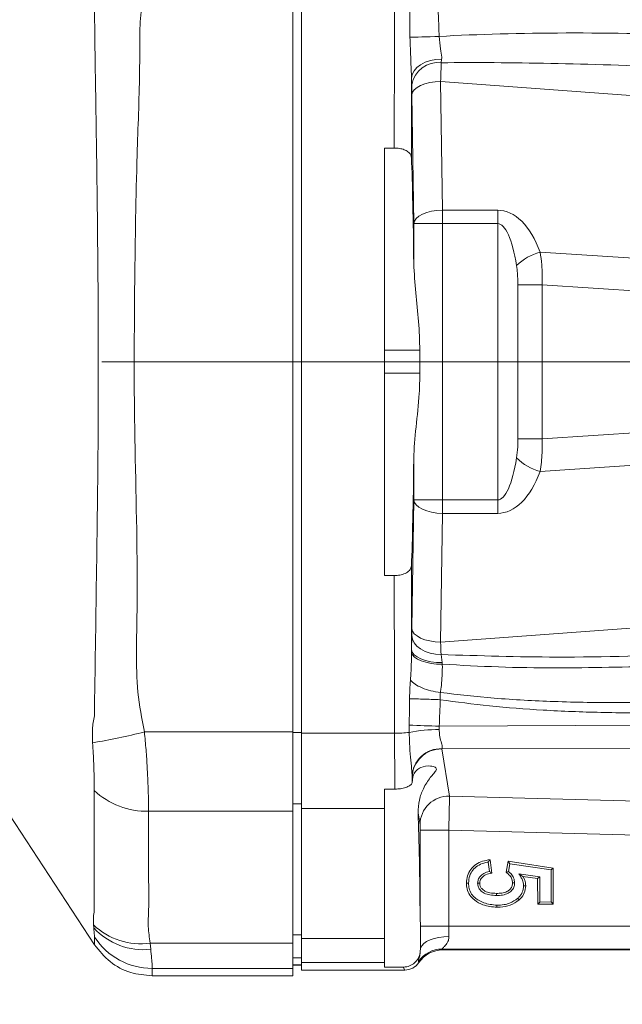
# Model space of a CAD drawing. Header units: millimetres. Extents: x 0 to 16820, y 0 to 11880.
# Tile 60 of 99: x 9248 to 9353, y 6218 to 6390. Entities that reach past the tile are written whole.
import ezdxf

# ---------------------------------------------------------------- set-up
doc = ezdxf.new("R2010")
doc.units = ezdxf.units.MM
doc.header["$LTSCALE"] = 20
doc.linetypes.add('CENTERX2', pattern=[20.32, 12.7, -2.54, 2.54, -2.54])
doc.styles.add('SLDTEXTSTYLE0', font='TXT', dxfattribs={"width": 0.605})
doc.dimstyles.new('SLDDIMSTYLE1', dxfattribs={"dimtxt": 140, "dimasz": 100, "dimexe": 0, "dimexo": 0.0625, "dimgap": 35, "dimtad": 1, "dimtoh": 1, "dimdec": 4, "dimlfac": 20, "dimzin": 12, "dimdsep": 46, "dimtxsty": 'SLDTEXTSTYLE0', "dimsah": 1, "dimcen": 0.09, "dimadec": 1, "dimazin": 0, "dimtfac": 1, "dimtofl": 0, "dimtmove": 0, "dimatfit": 3, "dimfxl": 0, "dimfrac": 2, "dimtolj": 1, "dimtzin": 12, "dimarcsym": 0})

# ---------------------------------------------------------------- blocks, each defined once
blk = doc.blocks.new('*D9')
at = {"color": 7, "linetype": 'Continuous', "lineweight": 0}
for p, q in [((6701.68, 6330.23), (5210.96, 6330.23)), ((9384.18, 6330.23), (10874.9, 6330.23))]:
    blk.add_line(p, q, dxfattribs=at)
blk.add_arc((8042.93, 6330.23), 2801.97, 180, 0, dxfattribs=at)
for points in [[(5240.96, 6330.23), (5227.75, 6229.98), (5257.74, 6230.52)], [(10844.9, 6330.23), (10828.12, 6230.52), (10858.12, 6229.98)]]:
    blk.add_solid(points, dxfattribs=at)
at = {"color": 7, "linetype": 'Continuous', "lineweight": 0, "char_height": 140, "attachment_point": 1, "style": 'SLDTEXTSTYLE0'}
for s, insert in [('180°', (7876, 3708.73)), ('-', (7812.04, 3708.73))]:
    blk.add_mtext(s, dxfattribs=dict(at, insert=insert))
blk = doc.blocks.new('*D10')
at = {"color": 7, "linetype": 'Continuous', "lineweight": 0}
for p, q in [((6701.68, 6330.23), (5210.96, 6330.23)), ((9384.18, 6330.23), (10874.9, 6330.23))]:
    blk.add_line(p, q, dxfattribs=at)
blk.add_arc((8042.93, 6330.23), 2801.97, 0, 180, dxfattribs=at)
for points in [[(5240.96, 6330.23), (5257.74, 6429.95), (5227.75, 6430.49)], [(10844.9, 6330.23), (10858.12, 6430.49), (10828.12, 6429.95)]]:
    blk.add_solid(points, dxfattribs=at)
at = {"color": 7, "linetype": 'Continuous', "lineweight": 0, "char_height": 140, "attachment_point": 1, "style": 'SLDTEXTSTYLE0'}
for s, insert in [('180°', (7900.14, 9312.67)), ('+', (7787.9, 9312.67))]:
    blk.add_mtext(s, dxfattribs=dict(at, insert=insert))

msp = doc.modelspace()

# ---------------------------------------------------------------- linework, layer by layer
at = {"color": 7, "linetype": 'Continuous', "lineweight": 0}
for p, q in [((9295.4334284, 6394.7228717), (9295.4334284, 6265.7455634)), ((9296.9334284, 6265.514732), (9296.9334284, 6394.9537031)), ((9311.4334284, 6367.4771827), (9311.4334284, 6292.9912523)), ((9313.1102652, 6367.4771827), (9311.4334284, 6367.4771827)), ((9317.5763287, 6328.2342175), (9317.5763287, 6332.2342175)), ((9311.4334284, 6292.9912523), (9313.1102652, 6292.9912523)), ((9236.5293812, 6265.7878895), (9260.8790659, 6228.6546205)), ((9295.4334284, 6265.7455634), (9295.4334284, 6251.9086932)), ((9296.9334284, 6265.514732), (9296.9334284, 6252.377661)), ((9311.4334284, 6255.7711123), (9313.2405708, 6255.7711123)), ((9311.4334284, 6255.7711123), (9311.4334284, 6252.377661)), ((9296.9334284, 6229.7439519), (9296.9334284, 6252.377661)), ((9311.4334284, 6229.7439519), (9311.4334284, 6252.377661)), ((9295.4334284, 6251.9086932), (9295.4334284, 6228.9484305)), ((9329.4911503, 6243.0593351), (9329.7027508, 6241.4173156)), ((9329.8051817, 6243.4702159), (9330.1095648, 6241.1082029)), ((9332.6176817, 6241.2664821), (9332.9525031, 6243.1871396)), ((9333.2498432, 6242.7734375), (9332.9525031, 6243.1871396)), ((9332.9525031, 6243.1871396), (9340.7903684, 6241.9878701)), ((9333.0136464, 6241.4185267), (9333.2498432, 6242.7734375)), ((9333.2498432, 6242.7734375), (9340.4270059, 6241.6752619)), ((9340.4270059, 6241.6752619), (9340.7903684, 6241.9878701)), ((9340.7903684, 6241.9878701), (9340.8025437, 6235.7327971)), ((9338.4568601, 6240.5006264), (9334.8469501, 6241.0285918)), ((9334.8469501, 6241.0285918), (9335.5336719, 6240.5603133)), ((9338.093534, 6240.1859221), (9335.5336719, 6240.5603133)), ((9338.4568601, 6240.5006264), (9338.093534, 6240.1859221)), ((9338.1026654, 6235.7297532), (9338.093534, 6240.1859221)), ((9338.4658898, 6236.0941332), (9338.4568601, 6240.5006264)), ((9340.4270059, 6241.6752619), (9340.4378651, 6236.0963564)), ((9327.6327438, 6239.3708698), (9327.997146, 6239.3671315)), ((9334.0836575, 6239.4415725), (9333.7195486, 6239.4371396)), ((9330.9517444, 6237.2316329), (9330.9496622, 6237.5956217)), ((9338.4658898, 6236.0941332), (9338.1026654, 6235.7297532)), ((9340.8025437, 6235.7327971), (9338.1026654, 6235.7297532)), ((9340.4378651, 6236.0963564), (9338.4658898, 6236.0941332)), ((9340.4378651, 6236.0963564), (9340.8025437, 6235.7327971)), ((9317.6602906, 6231.8969303), (9317.6226247, 6233.3605562)), ((9317.6962561, 6228.0703989), (9317.6602906, 6231.8969303)), ((9295.4334284, 6228.9484305), (9295.4334284, 6224.518759)), ((9296.9334284, 6229.7439519), (9296.9334284, 6225.535764)), ((9311.4334284, 6229.7439519), (9311.4334284, 6225.535764)), ((9317.6416319, 6227.3914943), (9317.6962561, 6228.0703989)), ((9360.7077832, 6227.7342175), (9321.5450938, 6227.7342175)), ((9295.4334284, 6225.1148234), (9296.9334284, 6225.1148234)), ((9296.9334284, 6224.2342175), (9296.9334284, 6225.535764)), ((9311.4334284, 6224.7482957), (9311.4334284, 6225.535764)), ((9311.4334284, 6224.7482957), (9314.6796486, 6224.7482957)), ((9270.9092458, 6223.2342175), (9295.4334284, 6223.2342175)), ((9295.4334284, 6224.518759), (9295.4334284, 6223.2342175)), ((9314.9365114, 6224.2342175), (9296.9334284, 6224.2342175))]:
    msp.add_line(p, q, dxfattribs=at)
at = {"color": 8, "linetype": 'Continuous', "lineweight": 0}
for p, q in [((9321.3674375, 6382.9400224), (9321.3100889, 6382.3360448)), ((9316.1573248, 6378.5163612), (9316.1277681, 6379.6161679)), ((9418.4545619, 6371.9467311), (9321.193295, 6379.0805675)), ((9321.193295, 6379.0805675), (9321.505599, 6356.6502544)), ((9316.5073124, 6354.3028966), (9316.1950084, 6376.7332097)), ((9321.505599, 6356.6502544), (9331.1325983, 6356.6502544)), ((9321.505599, 6356.6502544), (9321.505599, 6354.3028966)), ((9331.1325983, 6354.3028966), (9331.1325983, 6356.6502544)), ((9316.5073124, 6347.3380403), (9316.5073124, 6354.3028966)), ((9321.505599, 6354.3028966), (9316.5073124, 6354.3028966)), ((9321.505599, 6354.3028966), (9321.505599, 6306.1655385)), ((9331.1325983, 6354.3028966), (9321.505599, 6354.3028966)), ((9331.1325983, 6306.1655385), (9331.1325983, 6354.3028966)), ((9338.5433256, 6349.3285259), (9369.3066852, 6347.3080987)), ((9334.6548476, 6316.823392), (9334.6548476, 6343.6450431)), ((9334.6548476, 6343.6450431), (9338.8831617, 6343.6450431)), ((9338.8831617, 6343.6450431), (9338.8831617, 6316.823392)), ((9368.8878912, 6341.67444), (9338.8831617, 6343.6450431)), ((9317.5763287, 6332.2342175), (9311.4334284, 6332.2342175)), ((9317.5763287, 6328.2342175), (9311.4334284, 6328.2342175)), ((9338.8831617, 6316.823392), (9368.8878912, 6318.7939951)), ((9334.6548476, 6316.823392), (9338.8831617, 6316.823392)), ((9316.5073124, 6306.1655385), (9316.5073124, 6313.1303948)), ((9369.3066852, 6313.1603363), (9338.5433256, 6311.1399091)), ((9316.1950084, 6283.7352254), (9316.5073124, 6306.1655385)), ((9321.505599, 6306.1655385), (9316.5073124, 6306.1655385)), ((9321.505599, 6306.1655385), (9321.505599, 6303.8181807)), ((9321.505599, 6306.1655385), (9331.1325983, 6306.1655385)), ((9331.1325983, 6306.1655385), (9331.1325983, 6303.8181807)), ((9321.505599, 6303.8181807), (9321.193295, 6281.3878676)), ((9331.1325983, 6303.8181807), (9321.505599, 6303.8181807)), ((9321.193295, 6281.3878676), (9405.2937632, 6287.5563969)), ((9316.1291487, 6280.057591), (9316.1732522, 6282.5437304)), ((9316.125334, 6279.5294296), (9316.1291487, 6280.057591)), ((9321.2705594, 6279.2120527), (9321.455936, 6277.8320494)), ((9321.455936, 6277.8320494), (9321.4866224, 6277.533191)), ((9315.7154306, 6265.6430699), (9315.7159474, 6266.9172177)), ((9320.9457247, 6266.7075223), (9320.9264828, 6266.1389246)), ((9320.9457247, 6266.7075223), (9364.5117343, 6266.9216436)), ((9269.5797923, 6265.7455634), (9295.4334284, 6265.7455634)), ((9295.4334284, 6265.6342053), (9296.9334284, 6265.6342053)), ((9296.9334284, 6265.514732), (9313.1587749, 6265.514732)), ((9365.1787936, 6262.9722441), (9321.3747067, 6262.7569526)), ((9321.3747067, 6262.7569526), (9322.7280951, 6254.5327944)), ((9316.2907152, 6257.5554502), (9316.2471468, 6257.8202032)), ((9322.7280951, 6254.5327944), (9355.6310061, 6253.6712013)), ((9296.9334284, 6253.1877534), (9295.4334284, 6253.1877534)), ((9311.4334284, 6252.377661), (9296.9334284, 6252.377661)), ((9270.3006438, 6251.9086932), (9295.4334284, 6251.9086932)), ((9317.6005352, 6249.596045), (9317.2732951, 6251.5845902)), ((9317.6226247, 6233.3605562), (9317.6226247, 6248.6074396)), ((9322.6209113, 6248.6074396), (9317.6226247, 6248.6074396)), ((9355.4758781, 6247.747102), (9322.6209113, 6248.6074396)), ((9322.6209113, 6248.6074396), (9322.6209113, 6231.8969303)), ((9260.752468, 6231.5961568), (9260.6955846, 6232.1054425)), ((9322.6209113, 6231.8969303), (9317.6602906, 6231.8969303)), ((9322.6209113, 6231.8969303), (9361.2468802, 6231.8969303)), ((9295.4334284, 6230.3634423), (9296.9334284, 6230.3634423)), ((9270.5721999, 6228.9484305), (9295.4334284, 6228.9484305)), ((9270.5721999, 6228.9484305), (9270.6834513, 6227.8542006)), ((9296.9334284, 6229.7439519), (9311.4334284, 6229.7439519)), ((9296.9334284, 6226.376738), (9295.4334284, 6226.376738)), ((9361.2468802, 6227.9024121), (9321.4610542, 6227.9024121)), ((9321.4610542, 6227.9024121), (9321.5450938, 6227.7342175)), ((9295.4334284, 6225.1394918), (9296.9334284, 6225.1394918)), ((9311.4334284, 6225.535764), (9296.9334284, 6225.535764)), ((9314.9365114, 6224.2342175), (9314.6796486, 6224.7482957)), ((9317.4147298, 6225.5467175), (9317.330521, 6225.7152508)), ((9270.9511506, 6224.518759), (9270.9092458, 6223.2342175)), ((9270.9511506, 6224.518759), (9295.4334284, 6224.518759))]:
    msp.add_line(p, q, dxfattribs=at)
at = {"color": 7, "linetype": 'CENTERX2', "lineweight": 0}
msp.add_line((8042.9334284, 6330.2342175), (9384.1845053, 6330.2342175), dxfattribs=at)
at = {"color": 8, "linetype": 'Continuous', "lineweight": 0, "flags": 128}
for points in [[(9320.9312509, 6386.926117), (9320.1572821, 6386.9012061), (9319.388289, 6386.8768934), (9318.6427403, 6386.853763), (9317.938542, 6386.8323704), (9317.2926068, 6386.8132292), (9316.7204481, 6386.7967992), (9316.2358074, 6386.7834751), (9315.8503244, 6386.7735768)], [(9321.3674375, 6382.9400224), (9320.3708688, 6382.8927886), (9319.40439, 6382.7150003), (9318.5065096, 6382.4137411), (9317.7130032, 6382.0010147), (9317.0554874, 6381.4932657), (9316.5601604, 6380.9107251), (9316.2467582, 6380.2766038), (9316.1277681, 6379.6161679)], [(9321.193295, 6379.0805675), (9320.2320893, 6379.0263438), (9319.3067464, 6378.8865626), (9318.4517912, 6378.6664394), (9317.6991221, 6378.3741868), (9317.0768216, 6378.0207089), (9316.6081077, 6377.6191942), (9316.3104683, 6377.1846231), (9316.1950084, 6376.7332097)], [(9321.505599, 6356.6502544), (9320.5443933, 6356.5960307), (9319.6190504, 6356.4562495), (9318.7640952, 6356.2361263), (9318.0114261, 6355.9438737), (9317.3891256, 6355.5903958), (9316.9204117, 6355.1888811), (9316.6227723, 6354.75431), (9316.5073124, 6354.3028966)], [(9321.505599, 6303.8181807), (9320.5443933, 6303.8724044), (9319.6190504, 6304.0121855), (9318.7640952, 6304.2323088), (9318.0114261, 6304.5245614), (9317.3891256, 6304.8780392), (9316.9204117, 6305.279554), (9316.6227723, 6305.7141251), (9316.5073124, 6306.1655385)], [(9321.193295, 6281.3878676), (9320.2320893, 6281.4420913), (9319.3067464, 6281.5818724), (9318.4517912, 6281.8019957), (9317.6991221, 6282.0942483), (9317.0768216, 6282.4477261), (9316.6081077, 6282.8492409), (9316.3104683, 6283.283812), (9316.1950084, 6283.7352254)], [(9321.2705594, 6279.2120527), (9320.2933693, 6279.2759077), (9319.3499391, 6279.4653887), (9318.4765372, 6279.7732115), (9317.7067402, 6280.1875424), (9317.0701418, 6280.692453), (9316.5912148, 6281.2685329), (9316.2883708, 6281.8936358), (9316.1732522, 6282.5437304)], [(9321.455936, 6277.8320494), (9320.4501372, 6277.8582687), (9319.4717829, 6277.9736057), (9318.5605166, 6278.173387), (9317.7532633, 6278.4495172), (9317.0827333, 6278.7908076), (9316.5760969, 6279.1834287), (9316.2538832, 6279.6114713), (9316.1291487, 6280.057591)], [(9321.4866224, 6277.533191), (9320.49569, 6277.5673993), (9319.5291445, 6277.6783006), (9318.6250007, 6277.861533), (9317.8188192, 6278.10989), (9317.1423079, 6278.4136034), (9316.6220744, 6278.760728), (9316.2785798, 6279.1376111), (9316.125334, 6279.5294296)], [(9322.6466829, 6230.0781499), (9321.757524, 6230.0324784), (9320.896714, 6229.9157784), (9320.0916978, 6229.7317706), (9319.3681416, 6229.4863217), (9318.7491142, 6229.1872572), (9318.2543521, 6228.8441123), (9317.8996295, 6228.4678271), (9317.6962561, 6228.0703989)]]:
    msp.add_lwpolyline(points, dxfattribs=at)
at = {"color": 7, "linetype": 'Continuous', "lineweight": 0, "flags": 128}
for points in [[(9326.0509467, 6239.3880975), (9325.9417187, 6239.3872872), (9325.8324907, 6239.3864762), (9325.6868781, 6239.3853945)], [(9335.6564707, 6238.9391165), (9335.7657383, 6238.9396835), (9335.8750055, 6238.940247), (9336.0206849, 6238.9409951)], [(9334.6335959, 6236.7374992), (9334.7054716, 6236.6552402), (9334.7773456, 6236.57298), (9334.8731606, 6236.4633166)], [(9331.0032975, 6235.5367582), (9331.0036433, 6235.4275389), (9331.0039894, 6235.3183197), (9331.0044512, 6235.1727321)]]:
    msp.add_lwpolyline(points, dxfattribs=at)
at = {"color": 7, "linetype": 'Continuous', "lineweight": 30}
msp.add_circle((8042.9334284, 6330.2342175), 2552, dxfattribs=at)
at = {"color": 8, "linetype": 'Continuous', "lineweight": 0}
for centre, radius, start, end in [((9320.7517022, 6377.7039215), 4.6656577, 83.126355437, 169.97185791), ((9340.7630014, 6340.6512197), 8.9567072, 104.348711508, 135.030750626), ((9340.7630014, 6319.8172153), 8.9567072, 224.969249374, 255.651288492), ((9320.663347, 6241.2742783), 24.8660387, 89.393676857, 101.477487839), ((9302.6394483, 5875.4711551), 391.664416, 87.321036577, 88.086710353), ((9245.205742, 6359.7335363), 97.0970308, 279.097653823, 284.538338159), ((9313.3734522, 6286.7681928), 21.2545449, 269.421285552, 276.326105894), ((9321.2103504, 6257.8295978), 4.9785303, 87.601935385, 178.902204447), ((9321.2408743, 6257.7647104), 4.9940358, 88.464377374, 179.363326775), ((9270.0156994, 6265.3802007), 13.4745207, 227.023606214, 271.211718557), ((9322.5942626, 6249.5405522), 4.9940358, 88.464377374, 179.363326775), ((9268.8372886, 6240.5486634), 11.7292507, 226.041533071, 278.506014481), ((9269.3915831, 6239.4748101), 11.6921978, 222.364020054, 276.34354906), ((9270.9535693, 6236.527352), 12.0085932, 213.023428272, 269.988459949), ((9321.4682037, 6222.8949988), 5.0074185, 90.081805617, 145.721586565)]:
    msp.add_arc(centre, radius, start, end, dxfattribs=at)
for centre, major_axis, ratio, start_param, end_param in [((9332.7781056, 6330.2342175), (0, 755), 0.0260818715, 1.4849698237, 1.521447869), ((9392.2539971, 6368.6543928), (111.1195835, -8.2958449), 0.1525583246, 1.8029193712, 2.2790469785), ((9321.0544284, 6373.9265658), (0.3652997, 11.0027554), 0.0033137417, 0.7009409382, 1.0833953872), ((9392.9341563, 6368.6543928), (110.890852, -8.2266128), 0.0989213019, 1.8629493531, 2.2803097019), ((9335.7770776, 6330.2342175), (0, 752), 0.0261859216, 1.5050815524, 1.5234893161), ((9316.0561418, 6373.9265658), (-0.0007512, 6.0161617), 0.0261618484, 5.1977350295, 5.5801894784), ((9331.1325983, 6339.7237162), (0, 16.9265382), 0.5317094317, 5.3157835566, 6.2831853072), ((9331.1325983, 6337.3763584), (0, 16.9265382), 0.236315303, 5.3157835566, 6.2831853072), ((9331.1325983, 6323.0920767), (0, 16.9265382), 0.236315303, 3.1415926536, 4.1089944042), ((9331.1325983, 6320.7447189), (0, 16.9265382), 0.5317094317, 3.1415926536, 4.1089944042), ((9335.7770776, 6330.2342175), (0, 752), 0.0261859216, 1.6181033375, 1.6375701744), ((9332.7781056, 6330.2342175), (0, 755), 0.0260818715, 1.6201447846, 1.6566228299), ((9316.0561418, 6286.5418693), (0.0007512, 6.0161617), 0.0261618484, 3.985478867, 4.2270429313), ((9321.0544284, 6286.5418693), (-0.3652997, 11.0027554), 0.0033137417, 2.0581972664, 2.2997613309), ((9313.5762074, 6267.1434343), (0, 19), 0.0220513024, 1.6566228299, 2.2124777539), ((9321.2833023, 6266.7053946), (0.0258388, 4.0001668), 0.1810125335, 3.3037544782, 3.3651874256), ((9316.5751794, 6267.1434343), (0, 16), 0.0261859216, 2.1848108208, 2.2579769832), ((9316.2850156, 6266.7053946), (-0.0001952, 9.0001077), 0.0265488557, 2.920186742, 2.9816196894), ((9322.5947254, 6248.6081253), (0.1308842, 5.9986294), 0.0043657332, 4.7123699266, 6.1260866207), ((9317.5964388, 6248.6081253), (-0.000018, 1.000343), 0.026176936, 4.7117030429, 6.1254197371), ((9322.8565846, 6231.8969303), (0, 4), 0.0589183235, 1.5707963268, 2.042826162)]:
    msp.add_ellipse(centre, major_axis=major_axis, ratio=ratio, start_param=start_param, end_param=end_param, dxfattribs=at)
at = {"color": 7, "linetype": 'Continuous', "lineweight": 0}
for centre, major_axis, ratio, start_param, end_param in [((9315.5374166, 6332.2342175), (0, 40), 0.0261859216, 5.0995872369, 5.7079055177), ((9315.5374166, 6328.2342175), (0, 40), 0.0261859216, 3.7168724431, 4.3251907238), ((9316.6371526, 6219.8066822), (0, 40), 0.0261859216, 0.3370958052, 0.3772675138), ((9316.6371526, 6219.8066822), (0, 40), 0.0261859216, 5.0580799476, 5.6304866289), ((9321.5519462, 6222.7273558), (2.2386731, -4.4804185), 0.9982882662, 2.6789040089, 3.651568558), ((9314.9324001, 6227.2383346), (-1.3432039, 2.6882511), 0.9982882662, 2.6789040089, 3.651568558)]:
    msp.add_ellipse(centre, major_axis=major_axis, ratio=ratio, start_param=start_param, end_param=end_param, dxfattribs=at)
at = {"color": 8, "linetype": 'Continuous', "lineweight": 0}
for points, knots in [([(9269.5797923, 6394.7228717), (9269.3007592, 6393.176821), (9268.7404587, 6390.0723393), (9268.7807959, 6385.3268519), (9268.7233375, 6377.4145046), (9268.1482239, 6363.7272206), (9267.8652698, 6344.2399435), (9267.6988135, 6320.0947008), (9268.3317789, 6300.9615105), (9268.3283796, 6286.8286627), (9268.1362606, 6279.7471929), (9268.2579244, 6272.6615643), (9269.1400161, 6268.0464686), (9269.5797923, 6265.7455634)], [0, 0, 0, 0, 0.0364935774, 0.073279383, 0.1100843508, 0.2206596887, 0.3914921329, 0.5625140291, 0.7807634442, 0.8356977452, 0.8908120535, 0.9455631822, 1, 1, 1, 1]), ([(9315.8503244, 6386.7735768), (9315.8368513, 6387.9663368), (9315.8111487, 6390.2417621), (9315.7786832, 6392.5165666), (9315.7632359, 6393.5989365)], [0, 0, 0, 0, 0.5241920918, 1, 1, 1, 1]), ([(9320.6753289, 6393.7974322), (9320.720435, 6392.7074181), (9320.8152013, 6390.4173378), (9320.8913479, 6388.1265525), (9320.9312509, 6386.926117)], [0, 0, 0, 0, 0.4759720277, 1, 1, 1, 1]), ([(9260.8702777, 6268.5126815), (9260.8702779, 6268.5127005), (9260.9703967, 6276.5753081), (9261.2312619, 6292.7496677), (9261.5608353, 6317.1993854), (9261.5505391, 6341.7775402), (9261.3114162, 6362.4789423), (9261.0454791, 6379.195341), (9260.923055, 6387.7055755), (9260.8702779, 6391.9557338), (9260.8702777, 6391.9557536)], [0, 0, 0, 0, 0.0000004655, 0.1970259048, 0.3940351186, 0.5931901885, 0.792347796, 0.8961389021, 0.9999995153, 1, 1, 1, 1]), ([(9316.1277681, 6379.6161679), (9316.0810289, 6380.6850344), (9315.978161, 6383.0374893), (9315.895453, 6385.4546711), (9315.8503244, 6386.7735768)], [0, 0, 0, 0, 0.45436218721, 1, 1, 1, 1]), ([(9320.9312509, 6386.926117), (9321.0019533, 6386.1847734), (9321.1246037, 6384.8987349), (9321.3973497, 6383.6107101), (9321.3731301, 6383.06766), (9321.3674375, 6382.9400224)], [0, 0, 0, 0, 0.5100757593, 0.884849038, 1, 1, 1, 1]), ([(9338.5433256, 6349.3285259), (9338.6487632, 6348.6024065), (9338.9077846, 6346.8185985), (9338.8923271, 6344.8263337), (9338.8831617, 6343.6450431)], [0, 0, 0, 0, 0.4070614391, 1, 1, 1, 1]), ([(9334.6548476, 6343.6450431), (9334.6454419, 6344.3268542), (9334.6298841, 6345.4546245), (9334.4839588, 6346.5485804), (9334.4262548, 6346.9811681)], [0, 0, 0, 0, 0.6045656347, 1, 1, 1, 1]), ([(9334.4262548, 6313.487267), (9334.5036979, 6314.1160724), (9334.6390421, 6315.2150103), (9334.6501119, 6316.3414809), (9334.6548476, 6316.823392)], [0, 0, 0, 0, 0.5721938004, 1, 1, 1, 1]), ([(9338.8831617, 6316.823392), (9338.8945108, 6315.9928205), (9338.9216541, 6314.0063562), (9338.6824909, 6312.1943105), (9338.5433256, 6311.1399091)], [0, 0, 0, 0, 0.4181154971, 1, 1, 1, 1]), ([(9315.9304524, 6274.769418), (9315.9504534, 6275.0560387), (9316.042495, 6276.3750277), (9316.1045636, 6277.962472), (9316.1218032, 6279.2630574), (9316.125334, 6279.5294296)], [0, 0, 0, 0, 0.180846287, 0.8322295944, 1, 1, 1, 1]), ([(9321.2705594, 6279.2120527), (9327.9817634, 6279.0033706), (9342.9833959, 6278.5369009), (9357.9826456, 6279.0306811), (9366.2717572, 6279.3035614)], [0, 0, 0, 0, 0.4473649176, 1, 1, 1, 1]), ([(9321.4866224, 6277.533191), (9321.4883413, 6277.2566815), (9321.4967342, 6275.9066102), (9321.3939861, 6274.2578458), (9321.1991764, 6272.8955562), (9321.1567371, 6272.5987815)], [0, 0, 0, 0, 0.1676742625, 0.8186778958, 1, 1, 1, 1]), ([(9359.8522837, 6277.2177369), (9353.599661, 6277.054472), (9344.0797498, 6276.8058935), (9331.2837823, 6276.9950619), (9324.7533151, 6277.3537612), (9321.4866224, 6277.533191)], [0, 0, 0, 0, 0.4888634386, 0.7443175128, 1, 1, 1, 1]), ([(9315.779604, 6271.518451), (9315.7822214, 6271.6830219), (9315.7888673, 6272.1008783), (9315.8118536, 6272.7944212), (9315.8505945, 6273.5858637), (9315.8928631, 6274.2516413), (9315.9211415, 6274.6411538), (9315.9304533, 6274.7694176)], [0, 0, 0, 0, 0.1516184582, 0.3849692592, 0.6384161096, 0.880932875, 1, 1, 1, 1]), ([(9315.7159474, 6266.9172177), (9315.7275616, 6267.7004255), (9315.7503033, 6269.2340164), (9315.7699774, 6270.7679166), (9315.779604, 6271.518451)], [0, 0, 0, 0, 0.5107018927, 1, 1, 1, 1]), ([(9321.1317238, 6271.3407144), (9321.1034746, 6270.5851206), (9321.0457279, 6269.0405461), (9320.979536, 6267.4963233), (9320.9457247, 6266.7075223)], [0, 0, 0, 0, 0.4891922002, 1, 1, 1, 1]), ([(9321.1568608, 6272.5997413), (9321.1568585, 6272.5997231), (9321.150637, 6272.5504769), (9321.1322882, 6272.4020949), (9321.1063709, 6272.1455621), (9321.0942368, 6271.8373137), (9321.1051253, 6271.56725), (9321.1229834, 6271.4054065), (9321.1317657, 6271.3419543), (9321.1317684, 6271.3419345)], [0, 0, 0, 0, 0.00004623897, 0.12500598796, 0.37220031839, 0.62342464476, 0.8518496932, 0.99995376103, 1, 1, 1, 1]), ([(9370.230536, 6269.3551927), (9366.6708941, 6269.2366046), (9359.6249008, 6269.0018701), (9349.2275576, 6269.0710931), (9339.2654065, 6269.467038), (9329.9337533, 6270.1578553), (9323.9780285, 6270.958215), (9321.1316585, 6271.3407243)], [0, 0, 0, 0, 0.2171414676, 0.4298121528, 0.6337848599, 0.8249778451, 1, 1, 1, 1]), ([(9321.1569, 6272.5997361), (9324.2690859, 6272.2443244), (9330.8486782, 6271.4929348), (9341.3115546, 6270.9615015), (9352.6324761, 6270.7577132), (9360.4625637, 6270.9817368), (9364.44226, 6271.0955983)], [0, 0, 0, 0, 0.216693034, 0.4581191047, 0.7245852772, 1, 1, 1, 1]), ([(9260.5584948, 6263.8579588), (9260.5275379, 6264.6335932), (9260.4650333, 6266.1996664), (9260.6932855, 6267.7467433), (9260.8702734, 6268.512663), (9260.8702777, 6268.5126815)], [0, 0, 0, 0, 0.49526734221, 0.9999878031, 1, 1, 1, 1]), ([(9320.9264828, 6266.1389246), (9320.9514456, 6265.8116939), (9321.0098056, 6265.046667), (9321.2585784, 6264.0010978), (9321.5144611, 6263.1595084), (9321.4490039, 6262.9164405), (9321.4186616, 6262.8037682)], [0, 0, 0, 0, 0.20640960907, 0.48256124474, 0.76014518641, 1, 1, 1, 1]), ([(9269.5797923, 6265.7455634), (9269.6780709, 6264.6959507), (9269.8772635, 6262.5685808), (9270.0750232, 6259.5060345), (9270.2124545, 6256.6160987), (9270.2898432, 6254.024466), (9270.2971167, 6252.5996262), (9270.3006438, 6251.9086932)], [0, 0, 0, 0, 0.19773151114, 0.40076505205, 0.6008542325, 0.80644631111, 1, 1, 1, 1]), ([(9316.2327339, 6257.9249814), (9316.2046533, 6258.3614825), (9316.1421029, 6259.3338021), (9315.938787, 6261.314289), (9315.7739634, 6263.4987711), (9315.7330801, 6264.9964953), (9315.7154306, 6265.6430699)], [0, 0, 0, 0, 0.2255024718, 0.5023137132, 0.7851465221, 1, 1, 1, 1]), ([(9260.8301594, 6255.5217748), (9260.8288318, 6255.9684544), (9260.8247833, 6257.3305943), (9260.7772379, 6260.0699453), (9260.630389, 6262.6129538), (9260.5584948, 6263.8579588)], [0, 0, 0, 0, 0.1993908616, 0.6080381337, 1, 1, 1, 1]), ([(9260.8252581, 6234.3322451), (9260.8252581, 6234.3322574), (9260.8337762, 6239.3435163), (9260.8293602, 6246.4193831), (9260.8299807, 6253.4871734), (9260.8301594, 6255.5217748)], [0, 0, 0, 0, 0.0000017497, 0.7121309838, 1, 1, 1, 1]), ([(9270.3006438, 6251.9086932), (9270.2768266, 6248.0818046), (9270.2411005, 6242.3413935), (9270.3958908, 6235.6429102), (9270.1557428, 6231.8112932), (9270.4335809, 6229.9013431), (9270.5721999, 6228.9484305)], [0, 0, 0, 0, 0.4998358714, 0.7497640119, 0.8751522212, 1, 1, 1, 1]), ([(9260.6955846, 6232.1054425), (9260.6749283, 6232.8428906), (9260.6542718, 6233.5803485), (9260.8252558, 6234.3322351), (9260.8252581, 6234.3322451)], [0, 0, 0, 0, 0.9999866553, 1, 1, 1, 1]), ([(9260.8849908, 6229.9828858), (9260.8836564, 6230.0656158), (9260.8802645, 6230.2759113), (9260.8007199, 6231.0976743), (9260.752468, 6231.5961568)], [0, 0, 0, 0, 0.3933986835, 1, 1, 1, 1]), ([(9260.8790659, 6228.6546205), (9260.8790659, 6228.6546215), (9260.8803011, 6229.0917709), (9260.8826459, 6229.5373289), (9260.8849908, 6229.9828858)], [0, 0, 0, 0, 0.00000246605, 1, 1, 1, 1]), ([(9322.6466829, 6230.0781499), (9322.6251527, 6229.8446558), (9322.5914874, 6229.4795573), (9322.3020763, 6228.8756183), (9321.8957851, 6228.3803285), (9321.5604649, 6228.0590194), (9321.4541252, 6227.9344208), (9321.4589627, 6227.9120737), (9321.4610542, 6227.9024121)], [0, 0, 0, 0, 0.1841458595, 0.2879360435, 0.5879567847, 0.8073593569, 0.9167136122, 1, 1, 1, 1]), ([(9270.6834513, 6227.8542006), (9270.7357799, 6227.3026618), (9270.8418716, 6226.184466), (9270.937839, 6224.9622788), (9270.9463802, 6224.6777022), (9270.9511506, 6224.518759)], [0, 0, 0, 0, 0.3005508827, 0.60934012, 1, 1, 1, 1]), ([(9317.330521, 6225.7152508), (9317.3253654, 6225.732413), (9317.3013841, 6225.8122423), (9317.3861341, 6226.129707), (9317.5673514, 6226.7128791), (9317.6232406, 6227.2234741), (9317.6416319, 6227.3914943)], [0, 0, 0, 0, 0.1128044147, 0.5247045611, 0.8435957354, 1, 1, 1, 1])]:
    msp.add_open_spline(points, degree=3, knots=knots, dxfattribs=at)
at = {"color": 7, "linetype": 'Continuous', "lineweight": 0}
for points, knots in [([(9313.1102652, 6367.4771827), (9313.4222592, 6367.4622858), (9314.0458568, 6367.4325104), (9314.8825967, 6367.1993848), (9315.5514053, 6366.8398546), (9316.004412, 6366.3609401), (9316.072996, 6365.9842208), (9316.1072951, 6365.7958219)], [0, 0, 0, 0, 0.1891994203, 0.3781621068, 0.5735511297, 0.786731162, 1, 1, 1, 1]), ([(9317.5763287, 6332.2342175), (9317.5270794, 6333.9062453), (9317.4275982, 6337.283664), (9316.7751287, 6342.3567875), (9316.5981152, 6345.6491527), (9316.5073124, 6347.3380403)], [0, 0, 0, 0, 0.3231815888, 0.65281184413, 1, 1, 1, 1]), ([(9316.5073124, 6313.1303948), (9316.5082072, 6313.1994973), (9316.5323874, 6315.0667079), (9316.8950496, 6318.8844847), (9317.4828783, 6323.9034178), (9317.551038, 6327.0621623), (9317.5763287, 6328.2342175)], [0, 0, 0, 0, 0.0144180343, 0.3895881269, 0.7735060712, 1, 1, 1, 1]), ([(9316.1072951, 6294.6726131), (9316.0592826, 6294.4458117), (9315.963076, 6293.9913517), (9315.3070981, 6293.4479812), (9314.3901111, 6293.1051851), (9313.6056599, 6292.9977996), (9313.190954, 6292.9923187), (9313.1102652, 6292.9912523)], [0, 0, 0, 0, 0.2573900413, 0.515752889, 0.7469749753, 0.9507692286, 1, 1, 1, 1]), ([(9317.2732951, 6251.5845902), (9317.314271, 6252.3714236), (9317.397255, 6253.96491), (9318.2144497, 6256.0705717), (9319.1769322, 6257.5530217), (9320.0173936, 6258.5356913), (9320.5514127, 6259.1580018), (9320.3496471, 6259.6168932), (9319.1905159, 6259.8958025), (9317.9286074, 6259.7117182), (9316.9430214, 6259.0503957), (9316.4357833, 6258.3784975), (9316.3333389, 6257.7972768), (9316.2907152, 6257.5554502)], [0, 0, 0, 0, 0.1000242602, 0.2025680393, 0.3337340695, 0.400206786, 0.4671882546, 0.5454398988, 0.6277386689, 0.7831195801, 0.8625569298, 0.9428145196, 1, 1, 1, 1]), ([(9313.2405708, 6255.7711123), (9313.5733842, 6255.7855677), (9314.2389351, 6255.8144751), (9315.1272414, 6256.0357908), (9315.8056309, 6256.351046), (9316.1800404, 6256.6909308), (9316.2305811, 6256.9056594), (9316.2512962, 6256.9936703)], [0, 0, 0, 0, 0.21083552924, 0.42162304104, 0.63377658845, 0.84989573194, 1, 1, 1, 1]), ([(9325.6868781, 6239.3853945), (9325.7178248, 6239.8174585), (9325.7785697, 6240.6655534), (9326.3865084, 6241.8021064), (9327.3108026, 6242.6907595), (9328.4989396, 6243.2581069), (9329.3701597, 6243.3995766), (9329.8051817, 6243.4702159)], [0, 0, 0, 0, 0.20108708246, 0.39471221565, 0.58759876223, 0.79407775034, 1, 1, 1, 1]), ([(9326.0509467, 6239.3880975), (9326.0845279, 6239.8220826), (9326.1473419, 6240.6338563), (9326.7610706, 6241.6783903), (9327.6192113, 6242.4483475), (9328.5798989, 6242.8740487), (9329.2272042, 6243.0056665), (9329.4911503, 6243.0593351)], [0, 0, 0, 0, 0.2339916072, 0.4376837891, 0.6407202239, 0.8534995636, 1, 1, 1, 1]), ([(9329.4911503, 6243.0593351), (9329.5433388, 6243.1284096), (9329.6477174, 6243.2665606), (9329.7526931, 6243.4023302), (9329.8051817, 6243.4702159)], [0, 0, 0, 0, 0.4999927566, 1, 1, 1, 1]), ([(9329.7027508, 6241.4173156), (9329.3563589, 6241.3246504), (9328.7461593, 6241.1614126), (9328.1010544, 6240.602912), (9327.7043505, 6240.0117342), (9327.6565622, 6239.5840393), (9327.6327438, 6239.3708698)], [0, 0, 0, 0, 0.3375686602, 0.5946568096, 0.7979709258, 1, 1, 1, 1]), ([(9330.1095648, 6241.1082029), (9329.7382499, 6241.046575), (9329.1393149, 6240.9471684), (9328.462337, 6240.4555385), (9328.0633855, 6239.9399938), (9328.0170032, 6239.538864), (9327.997146, 6239.3671315)], [0, 0, 0, 0, 0.3717388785, 0.5996189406, 0.828588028, 1, 1, 1, 1]), ([(9329.7027508, 6241.4173156), (9329.770538, 6241.3667603), (9329.9061168, 6241.2656466), (9330.0417473, 6241.1606853), (9330.1095648, 6241.1082029)], [0, 0, 0, 0, 0.4999836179, 1, 1, 1, 1]), ([(9333.0136464, 6241.4185267), (9332.9476849, 6241.3935003), (9332.8157615, 6241.3434474), (9332.6837084, 6241.2921373), (9332.6176817, 6241.2664821)], [0, 0, 0, 0, 0.4999981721, 1, 1, 1, 1]), ([(9333.7195486, 6239.4371396), (9333.6965153, 6239.6530274), (9333.6479763, 6240.1079781), (9333.2410974, 6240.7528553), (9332.837397, 6241.0854606), (9332.6176817, 6241.2664821)], [0, 0, 0, 0, 0.2915667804, 0.6144327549, 1, 1, 1, 1]), ([(9334.0836575, 6239.4415725), (9334.0492586, 6239.7288211), (9333.9815838, 6240.2939414), (9333.5343249, 6240.9558221), (9333.1708004, 6241.2788706), (9333.0136464, 6241.4185267)], [0, 0, 0, 0, 0.3698208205, 0.7275693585, 1, 1, 1, 1]), ([(9334.8469501, 6241.0285918), (9334.9523037, 6240.8437246), (9335.1630812, 6240.4738666), (9335.4463835, 6239.9841494), (9335.6203504, 6239.4637795), (9335.6431828, 6239.1321289), (9335.6564707, 6238.9391165)], [0, 0, 0, 0, 0.2812450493, 0.5626780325, 0.7454895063, 1, 1, 1, 1]), ([(9335.5336719, 6240.5603133), (9335.6365904, 6240.3731553), (9335.8242338, 6240.0319242), (9335.989929, 6239.4800689), (9336.0103187, 6239.1226886), (9336.0206849, 6238.9409951)], [0, 0, 0, 0, 0.3738884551, 0.6816825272, 1, 1, 1, 1]), ([(9331.0044512, 6235.1727321), (9330.1749255, 6235.2602274), (9328.7754394, 6235.4078401), (9327.1774974, 6236.2930754), (9326.2107414, 6237.2700468), (9325.7505822, 6238.3277914), (9325.7067818, 6239.0549569), (9325.6868781, 6239.3853945)], [0, 0, 0, 0, 0.32855259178, 0.55429841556, 0.71120871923, 0.86876784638, 1, 1, 1, 1]), ([(9331.0032975, 6235.5367582), (9330.2221936, 6235.6186393), (9328.9146444, 6235.7557062), (9327.4316498, 6236.5691682), (9326.5386534, 6237.4461472), (9326.1097143, 6238.4088332), (9326.0695869, 6239.0774898), (9326.0509467, 6239.3880975)], [0, 0, 0, 0, 0.3345278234, 0.5599915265, 0.7129421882, 0.8666544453, 1, 1, 1, 1]), ([(9327.6327438, 6239.3708698), (9327.6598916, 6239.1332588), (9327.7110527, 6238.6854704), (9328.1460456, 6238.0806786), (9328.8241895, 6237.5662546), (9329.8226091, 6237.2699733), (9330.5630017, 6237.2448329), (9330.9517444, 6237.2316329)], [0, 0, 0, 0, 0.1607770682, 0.3029915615, 0.4942192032, 0.7344401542, 1, 1, 1, 1]), ([(9327.997146, 6239.3671315), (9328.0153333, 6239.1930726), (9328.0511094, 6238.8506834), (9328.3882493, 6238.3618512), (9328.9508268, 6237.9200789), (9329.858309, 6237.6323644), (9330.554897, 6237.6089123), (9330.9496622, 6237.5956217)], [0, 0, 0, 0, 0.13556663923, 0.26667162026, 0.45311344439, 0.69007245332, 1, 1, 1, 1]), ([(9330.9496622, 6237.5956217), (9331.2548954, 6237.6069681), (9331.8675773, 6237.629743), (9332.6699192, 6237.8444557), (9333.2582745, 6238.2601634), (9333.6108032, 6238.7449403), (9333.7154059, 6239.1706638), (9333.7189094, 6239.3960234), (9333.7195486, 6239.4371396)], [0, 0, 0, 0, 0.2462362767, 0.4942597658, 0.6559144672, 0.8182554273, 0.9668412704, 1, 1, 1, 1]), ([(9330.9517444, 6237.2316329), (9331.2952786, 6237.2450591), (9331.9852826, 6237.2720261), (9332.8981497, 6237.5403527), (9333.5711238, 6238.0476828), (9333.9720265, 6238.643981), (9334.0793008, 6239.1448927), (9334.0830916, 6239.403039), (9334.0836575, 6239.4415725)], [0, 0, 0, 0, 0.2400791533, 0.4822097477, 0.6504775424, 0.8195309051, 0.9730613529, 1, 1, 1, 1]), ([(9335.6564707, 6238.9391165), (9335.6140736, 6238.5463495), (9335.5335519, 6237.8003956), (9335.0255713, 6237.0995741), (9334.7013126, 6236.8000503), (9334.6335959, 6236.7374992)], [0, 0, 0, 0, 0.4680361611, 0.8889071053, 1, 1, 1, 1]), ([(9336.0206849, 6238.9409951), (9335.9740802, 6238.5057354), (9335.884695, 6237.670931), (9335.3205677, 6236.8773591), (9334.9517503, 6236.5360456), (9334.8731606, 6236.4633166)], [0, 0, 0, 0, 0.46157138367, 0.88526858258, 1, 1, 1, 1]), ([(9334.6335959, 6236.7374992), (9334.1747824, 6236.4186529), (9333.4427339, 6235.9099257), (9332.1661089, 6235.5889975), (9331.4200562, 6235.5554811), (9331.0032975, 6235.5367582)], [0, 0, 0, 0, 0.4256714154, 0.6791695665, 1, 1, 1, 1]), ([(9334.8731606, 6236.4633166), (9334.370934, 6236.1166201), (9333.3787642, 6235.4317067), (9331.9752522, 6235.1960675), (9331.1959183, 6235.1773345), (9331.0044512, 6235.1727321)], [0, 0, 0, 0, 0.436057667, 0.8614503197, 1, 1, 1, 1]), ([(9260.8790659, 6228.6546205), (9261.7302063, 6227.6033849), (9263.4325208, 6225.5008724), (9267.0523358, 6223.5989045), (9269.6532594, 6223.3529763), (9270.9092458, 6223.2342175)], [0, 0, 0, 0, 0.3408387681, 0.6816909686, 1, 1, 1, 1]), ([(9317.6416319, 6227.3914943), (9317.6029569, 6227.1816423), (9317.501446, 6226.6308414), (9317.0455889, 6225.8254618), (9316.2673876, 6225.1415584), (9315.430535, 6224.7953339), (9314.888124, 6224.7613553), (9314.6796486, 6224.7482957)], [0, 0, 0, 0, 0.1491690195, 0.3915256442, 0.6264816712, 0.8564384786, 1, 1, 1, 1])]:
    msp.add_open_spline(points, degree=3, knots=knots, dxfattribs=at)
at = {"color": 8, "linetype": 'Continuous', "lineweight": 0}
for points in [[(9321.1568608, 6272.5997413), (9320.5980575, 6272.6877051), (9319.4804511, 6272.8636325), (9317.9211167, 6273.3917381), (9316.6310709, 6274.0465163), (9316.1639925, 6274.5284505), (9315.9304533, 6274.7694176)], [(9321.1317238, 6271.3407144), (9320.6044987, 6271.3603925), (9319.5500485, 6271.3997489), (9318.0120118, 6271.4525993), (9316.6640352, 6271.4955895), (9316.0744144, 6271.5108305), (9315.779604, 6271.518451)]]:
    msp.add_open_spline(points, degree=3, dxfattribs=at)

# ---------------------------------------------------------------- dimensions: what is measured, and where the dimension line sits
at = {"color": 7, "linetype": 'Continuous', "lineweight": 0}
for base, line1, line2, text, picture, middle in [((8042.9334284, 9132.2049447), ((9384.1845053, 6330.2342175), (8042.9334284, 6330.2342175)), ((6701.6823515, 6330.2342175), (8042.9334284, 6330.2342175)), '+<>', '*D10', (8042.9334284, 9132.2049447)), ((8042.9334284, 3528.2634903), ((6701.6823515, 6330.2342175), (8042.9334284, 6330.2342175)), ((9384.1845053, 6330.2342175), (8042.9334284, 6330.2342175)), '-<>', '*D9', (8042.9334284, 3528.2634903))]:
    dim = msp.add_angular_dim_2l(base=base, line1=line1, line2=line2, text=text, dimstyle='SLDDIMSTYLE1', dxfattribs=at)
    dim.commit()
    dim.dimension.update_dxf_attribs({"geometry": picture, "text_midpoint": middle, "dimtype": 162})

doc.saveas('drawing.dxf')
